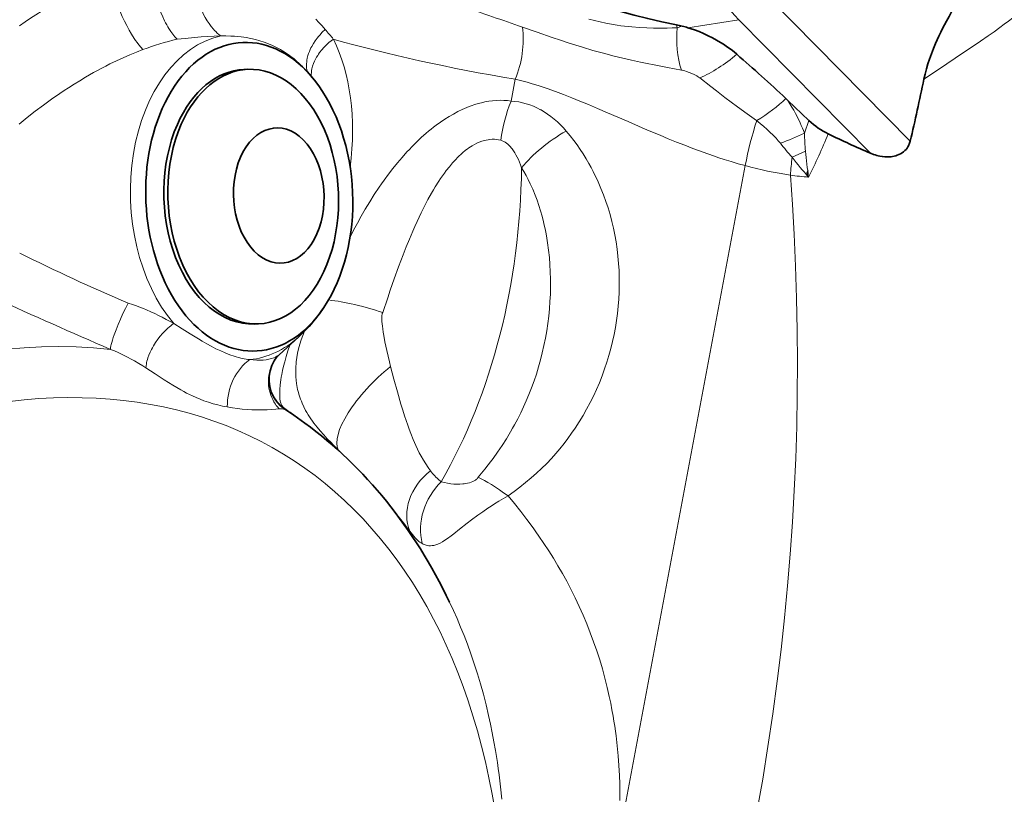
# Model space of a CAD drawing. Extents: x -672 to 7836, y -4841 to 1047.
# Tile 43 of 80: x 4629 to 4666, y -4375 to -4346. Entities that reach past the tile are written whole.
import ezdxf

# ---------------------------------------------------------------- set-up
doc = ezdxf.new("R2010")
doc.units = 0

msp = doc.modelspace()

# ---------------------------------------------------------------- linework, layer by layer
at = {"color": 7, "lineweight": 13}
for p, q in [((4662.70752, -4350.251465), (4657.331543, -4344.800781)), ((4653.922363, -4345.981934), (4653.890625, -4345.868164)), ((4656.250488, -4345.675781), (4654.328613, -4345.977539)), ((4661.213867, -4350.708008), (4656.250488, -4345.675781)), ((4647.814453, -4347.92041), (4647.660156, -4348.740723)), ((4658.718262, -4349.954102), (4658.891113, -4349.479492)), ((4658.255859, -4350.861816), (4658.759277, -4350.626465)), ((4656.485352, -4351.175293), (4651.694824, -4376.671875)), ((4639.330078, -4360.474121), (4639.080566, -4360.294434)), ((4641.141602, -4361.884766), (4641.325684, -4362.068359)), ((4641.141602, -4361.884766), (4641.172363, -4361.927734))]:
    msp.add_line(p, q, dxfattribs=at)
at = {"color": 7, "lineweight": 35}
for p, q in [((4637.737793, -4347.54541), (4637.589355, -4347.55127)), ((4658.016113, -4348.64502), (4658.095215, -4348.720215)), ((4658.095215, -4348.720215), (4658.891113, -4349.479492)), ((4638.133789, -4357.137207), (4637.98584, -4357.143066)), ((4639.658203, -4357.62207), (4638.914551, -4358.300293)), ((4638.822266, -4360.05957), (4638.831543, -4360.069824)), ((4639.881836, -4360.876953), (4639.330078, -4360.474121))]:
    msp.add_line(p, q, dxfattribs=at)
at = {"color": 7, "lineweight": 13}
for points in [[(4635.071777, -4346.413574), (4635.029297, -4346.368652), (4634.987793, -4346.321777), (4634.907715, -4346.222656), (4634.831543, -4346.117188), (4634.758789, -4346.006836), (4634.717285, -4345.938477), (4634.676758, -4345.868164), (4634.635742, -4345.79248), (4634.59668, -4345.71582), (4634.524414, -4345.562012), (4634.458008, -4345.404297), (4634.397949, -4345.243164), (4634.34375, -4345.078613), (4634.295898, -4344.912109), (4634.254395, -4344.744141), (4634.21875, -4344.574707), (4634.189941, -4344.404297), (4634.167969, -4344.233887), (4634.153809, -4344.07666), (4634.145996, -4343.92041), (4634.144531, -4343.765137), (4634.150391, -4343.612305)], [(4636.711914, -4346.289551), (4636.646973, -4346.237793), (4636.583496, -4346.182617), (4636.521973, -4346.124023), (4636.477539, -4346.078125), (4636.434082, -4346.030273), (4636.351074, -4345.930664), (4636.272461, -4345.824707), (4636.19873, -4345.713867), (4636.129395, -4345.597168), (4636.064941, -4345.476074), (4636.006348, -4345.351074), (4635.952148, -4345.222656), (4635.903809, -4345.091797), (4635.860352, -4344.958496), (4635.836914, -4344.876953), (4635.81543, -4344.79541), (4635.777832, -4344.629883), (4635.748047, -4344.462402), (4635.725586, -4344.293457), (4635.711426, -4344.132813), (4635.70459, -4343.971191), (4635.704102, -4343.810059), (4635.710938, -4343.649414)], [(4632.582031, -4344.0625), (4632.311035, -4344.165039), (4632.039551, -4344.274902), (4631.768066, -4344.39209), (4631.49707, -4344.516113), (4631.226563, -4344.646484), (4630.956543, -4344.78418), (4630.6875, -4344.928223), (4630.450195, -4345.061035), (4630.213867, -4345.19873), (4629.979004, -4345.341309), (4629.745117, -4345.488281), (4629.538574, -4345.623047), (4629.333008, -4345.76123), (4629.128906, -4345.902832)], [(4633.780273, -4346.800781), (4633.704102, -4346.714355), (4633.629883, -4346.623535), (4633.557617, -4346.528809), (4633.504883, -4346.455566), (4633.453125, -4346.380371), (4633.353027, -4346.225098), (4633.257813, -4346.064453), (4633.16748, -4345.898926), (4633.082031, -4345.729004), (4633.002441, -4345.555664), (4632.924805, -4345.37207), (4632.853516, -4345.186523), (4632.789063, -4344.999023), (4632.731934, -4344.810547), (4632.681641, -4344.621582), (4632.659668, -4344.527344), (4632.639648, -4344.433594), (4632.616211, -4344.308594), (4632.597168, -4344.18457), (4632.582031, -4344.0625)], [(4667.97998, -4344.266602), (4667.839844, -4344.432129), (4667.693848, -4344.59375), (4667.543457, -4344.751465), (4667.388184, -4344.905273), (4667.246094, -4345.039063), (4667.101074, -4345.169922), (4666.953125, -4345.29834), (4666.839844, -4345.392578), (4666.725586, -4345.486328), (4666.572266, -4345.60791), (4666.416992, -4345.727539), (4666.253906, -4345.850098), (4666.088867, -4345.971191), (4665.871094, -4346.127441), (4665.650879, -4346.281738), (4665.354492, -4346.48584), (4665.155762, -4346.621094), (4664.755859, -4346.891113), (4663.73584, -4347.578125), (4663.224609, -4347.920898)], [(4640.647949, -4346.04248), (4640.53418, -4345.908203), (4640.415527, -4345.77832), (4640.29248, -4345.652344)], [(4650.587891, -4345.651855), (4650.800781, -4345.709961), (4651.014648, -4345.762207), (4651.22998, -4345.808105), (4651.446777, -4345.848633), (4651.665039, -4345.883301), (4651.797852, -4345.901855), (4651.931152, -4345.918457), (4652.07373, -4345.933594), (4652.217285, -4345.947266), (4652.496094, -4345.967773), (4652.776855, -4345.981445), (4653.029297, -4345.98877), (4653.283203, -4345.991699), (4653.538086, -4345.990234), (4653.72998, -4345.987305), (4653.922363, -4345.981934)], [(4639.979492, -4347.634766), (4639.962891, -4347.5625), (4639.952148, -4347.488281), (4639.947266, -4347.412598), (4639.947266, -4347.335449), (4639.952637, -4347.266602), (4639.961426, -4347.197266), (4639.974609, -4347.12793), (4639.986816, -4347.076172), (4640.000977, -4347.024414), (4640.025391, -4346.947754), (4640.054199, -4346.87207), (4640.086914, -4346.796387), (4640.11377, -4346.740723), (4640.142578, -4346.685059), (4640.206055, -4346.576172), (4640.275879, -4346.469727), (4640.351563, -4346.366699), (4640.396973, -4346.310059), (4640.443848, -4346.253906), (4640.542969, -4346.145996), (4640.647949, -4346.04248)], [(4648.085449, -4345.953613), (4648.646484, -4346.148438), (4649.208008, -4346.34375), (4649.527832, -4346.452148), (4649.849609, -4346.558594), (4650.098145, -4346.637695), (4650.348633, -4346.715332), (4650.740234, -4346.831055), (4651.138184, -4346.941406), (4651.542969, -4347.046387), (4651.87207, -4347.126953), (4652.20459, -4347.203613), (4652.540039, -4347.277344), (4652.793457, -4347.330566), (4653.048828, -4347.381836), (4653.562012, -4347.47998), (4654.079102, -4347.571289)], [(4636.711914, -4346.289551), (4636.464844, -4346.293457), (4636.20752, -4346.305176), (4635.971191, -4346.321289), (4635.726563, -4346.342285), (4635.369141, -4346.379395), (4635.071777, -4346.413574)], [(4639.671387, -4347.326172), (4639.568359, -4347.231934), (4639.463867, -4347.143555), (4639.35791, -4347.060547), (4639.250977, -4346.983398), (4639.180176, -4346.935059), (4639.108887, -4346.88916), (4639.035156, -4346.84375), (4638.960449, -4346.800781), (4638.812988, -4346.721191), (4638.663086, -4346.649414), (4638.510742, -4346.584961), (4638.355957, -4346.526367), (4638.192871, -4346.473145), (4638.025391, -4346.425781), (4637.852539, -4346.385254), (4637.67334, -4346.351074), (4637.581543, -4346.336426), (4637.487793, -4346.32373), (4637.359863, -4346.30957), (4637.228516, -4346.298828), (4637.093262, -4346.291504), (4636.90625, -4346.287109), (4636.711914, -4346.289551)], [(4640.129883, -4347.8125), (4640.12793, -4347.741211), (4640.130859, -4347.668945), (4640.13916, -4347.596191), (4640.152344, -4347.523438), (4640.163574, -4347.475586), (4640.176758, -4347.427246), (4640.208984, -4347.332031), (4640.248535, -4347.237793), (4640.284668, -4347.164063), (4640.324707, -4347.091797), (4640.368652, -4347.020508), (4640.403809, -4346.968262), (4640.44043, -4346.916992), (4640.519531, -4346.816895), (4640.605469, -4346.720703), (4640.696777, -4346.628906), (4640.792969, -4346.541016), (4640.874023, -4346.474121), (4640.958008, -4346.409668)], [(4633.780273, -4346.800781), (4633.53125, -4346.896484), (4633.282227, -4346.998535), (4633.033203, -4347.106934), (4632.784668, -4347.22168), (4632.536621, -4347.341797), (4632.381348, -4347.42041), (4632.226563, -4347.500977), (4632.072266, -4347.583984), (4631.917969, -4347.668945), (4631.763672, -4347.755859), (4631.609863, -4347.845215), (4631.39502, -4347.973633), (4631.181152, -4348.105957), (4630.968262, -4348.241699), (4630.80957, -4348.346191), (4630.650879, -4348.452637), (4630.336426, -4348.670898), (4630.025391, -4348.895996), (4629.717773, -4349.12793), (4629.414063, -4349.365723), (4629.114746, -4349.609375)], [(4654.773438, -4347.868652), (4654.727539, -4347.835938), (4654.660645, -4347.79541), (4654.566406, -4347.746094), (4654.475098, -4347.704102), (4654.375488, -4347.663086), (4654.275391, -4347.625977), (4654.209473, -4347.604492), (4654.154785, -4347.588867), (4654.111816, -4347.578125), (4654.079102, -4347.571289)], [(4656.485352, -4351.175293), (4656.218262, -4351.101074), (4655.952637, -4351.021973), (4655.687988, -4350.939453), (4655.490234, -4350.875), (4655.293457, -4350.808594), (4654.902832, -4350.67041), (4654.515625, -4350.527344), (4654.206543, -4350.408203), (4653.900391, -4350.287109), (4653.586914, -4350.159668), (4653.275391, -4350.030762), (4652.869629, -4349.859375), (4652.601563, -4349.744629), (4652.071777, -4349.515625), (4651.29541, -4349.179199), (4650.915527, -4349.016602), (4650.583008, -4348.876465), (4650.253906, -4348.740723), (4649.946289, -4348.617188), (4649.641602, -4348.499023), (4649.330078, -4348.382813), (4649.020996, -4348.273438), (4648.715332, -4348.171875), (4648.412109, -4348.078613), (4648.26123, -4348.035156), (4648.111328, -4347.994629), (4647.962402, -4347.956055), (4647.814453, -4347.92041)], [(4654.773438, -4347.868652), (4655.194336, -4348.196777), (4655.405273, -4348.360352), (4655.72168, -4348.603027), (4655.959961, -4348.782715), (4656.19873, -4348.959961), (4656.558105, -4349.221191), (4656.918457, -4349.476074)], [(4647.660156, -4348.740723), (4647.522461, -4348.724121), (4647.383789, -4348.715332), (4647.243164, -4348.713379), (4647.101563, -4348.71875), (4646.958496, -4348.730957), (4646.814941, -4348.75), (4646.67041, -4348.775879), (4646.543457, -4348.804688), (4646.416016, -4348.837891), (4646.288086, -4348.876465), (4646.159668, -4348.92041), (4646.074219, -4348.952148), (4645.98877, -4348.986328), (4645.817871, -4349.060547), (4645.651367, -4349.141113), (4645.48584, -4349.229492), (4645.320801, -4349.325195), (4645.156738, -4349.428223), (4644.994629, -4349.538086), (4644.833984, -4349.653809), (4644.739258, -4349.725586), (4644.645508, -4349.799805), (4644.550781, -4349.876953), (4644.457031, -4349.956055), (4644.273438, -4350.118652), (4644.09375, -4350.287598), (4643.917969, -4350.462891), (4643.82373, -4350.561035), (4643.730957, -4350.660156), (4643.548828, -4350.863281), (4643.37207, -4351.071777), (4643.199707, -4351.284668), (4643.033203, -4351.501465), (4642.871094, -4351.72168), (4642.776367, -4351.85498), (4642.683594, -4351.989746), (4642.50293, -4352.26123), (4642.329102, -4352.535156), (4642.162109, -4352.812012), (4642.010742, -4353.07373), (4641.864746, -4353.336914), (4641.724121, -4353.601563), (4641.588379, -4353.866699)], [(4658.095215, -4348.720215), (4658.171387, -4348.843262), (4658.246582, -4348.969727), (4658.313965, -4349.087402), (4658.380859, -4349.208008), (4658.470215, -4349.379883), (4658.557129, -4349.560547), (4658.600586, -4349.657227), (4658.642578, -4349.757324), (4658.681152, -4349.854004), (4658.718262, -4349.954102)], [(4656.918457, -4349.476074), (4657.052246, -4349.585938), (4657.18457, -4349.697754), (4657.302246, -4349.801758), (4657.417969, -4349.907715), (4657.537109, -4350.022949), (4657.651855, -4350.142578), (4657.734375, -4350.23584), (4657.812988, -4350.332031)], [(4647.543945, -4363.620605), (4647.769531, -4363.458008), (4647.990723, -4363.291016), (4648.206543, -4363.120117), (4648.416504, -4362.944336), (4648.617188, -4362.76709), (4648.8125, -4362.584961), (4649.001465, -4362.397949), (4649.183105, -4362.207031), (4649.346191, -4362.025879), (4649.50293, -4361.84082), (4649.654785, -4361.651855), (4649.800781, -4361.458984), (4649.941406, -4361.262695), (4650.07666, -4361.063477), (4650.227051, -4360.82959), (4650.371094, -4360.591797), (4650.507813, -4360.351074), (4650.638184, -4360.106934), (4650.761719, -4359.859863), (4650.878418, -4359.608887), (4650.988281, -4359.35498), (4651.09082, -4359.097656), (4651.186523, -4358.836914), (4651.272461, -4358.582031), (4651.351074, -4358.324707), (4651.422363, -4358.06543), (4651.487305, -4357.804199), (4651.544434, -4357.541016), (4651.594727, -4357.276367), (4651.637207, -4357.010742), (4651.672852, -4356.743164), (4651.701172, -4356.475098), (4651.72168, -4356.206543), (4651.734863, -4355.937012), (4651.740723, -4355.666992), (4651.73877, -4355.396973), (4651.72998, -4355.126953), (4651.712891, -4354.857422), (4651.688477, -4354.587891), (4651.656738, -4354.319336), (4651.617188, -4354.051758), (4651.569824, -4353.785645), (4651.51709, -4353.528809), (4651.457031, -4353.273926), (4651.389648, -4353.020508), (4651.314941, -4352.769531), (4651.233398, -4352.520508), (4651.144531, -4352.274414), (4651.04834, -4352.03125), (4650.944824, -4351.791016), (4650.890625, -4351.671875), (4650.834473, -4351.554199), (4650.756836, -4351.398438), (4650.67627, -4351.244629), (4650.592285, -4351.092773), (4650.487793, -4350.913086), (4650.378418, -4350.736328), (4650.264648, -4350.5625), (4650.146484, -4350.392578), (4650.023926, -4350.226074), (4649.882813, -4350.046387), (4649.736816, -4349.871582)], [(4647.270996, -4350.216797), (4647.190918, -4350.199707), (4647.110352, -4350.188477), (4647.028809, -4350.182617), (4646.946777, -4350.182617), (4646.864258, -4350.187988), (4646.794922, -4350.196777), (4646.725586, -4350.209473), (4646.65625, -4350.226074), (4646.604004, -4350.240723), (4646.551758, -4350.257813), (4646.459961, -4350.291992), (4646.368652, -4350.333008), (4646.277344, -4350.379395), (4646.186523, -4350.431641), (4646.126465, -4350.469727), (4646.066895, -4350.509766), (4646.006836, -4350.552734), (4645.946777, -4350.598145), (4645.829102, -4350.695313), (4645.766113, -4350.751465), (4645.703613, -4350.80957), (4645.63916, -4350.872559), (4645.575684, -4350.9375), (4645.452637, -4351.071777), (4645.33252, -4351.213867), (4645.214844, -4351.363281), (4645.143555, -4351.458496), (4645.07373, -4351.556152), (4645.00293, -4351.658203), (4644.933594, -4351.762695), (4644.799805, -4351.973633), (4644.729004, -4352.09082), (4644.65918, -4352.209961), (4644.523926, -4352.452637), (4644.393555, -4352.700684), (4644.26709, -4352.953613), (4644.188965, -4353.116699), (4644.112305, -4353.28125), (4644.030273, -4353.462402), (4643.950195, -4353.64502), (4643.824219, -4353.941406), (4643.702637, -4354.240234), (4643.584473, -4354.541016), (4643.498535, -4354.76709), (4643.414063, -4354.993652), (4643.251465, -4355.446777), (4643.10498, -4355.870605), (4643.008789, -4356.154785), (4642.820801, -4356.711914)], [(4647.699219, -4350.54248), (4647.666016, -4350.500488), (4647.632324, -4350.460449), (4647.586914, -4350.411621), (4647.540039, -4350.367676), (4647.492676, -4350.328613), (4647.438477, -4350.290527), (4647.383301, -4350.259277), (4647.327148, -4350.234863), (4647.270996, -4350.216797)], [(4646.418945, -4362.92041), (4646.549316, -4362.76709), (4646.675781, -4362.611816), (4646.799316, -4362.45459), (4646.889648, -4362.335449), (4646.978516, -4362.214844), (4647.151367, -4361.970703), (4647.318848, -4361.72168), (4647.480957, -4361.466309), (4647.638672, -4361.205078), (4647.715332, -4361.072266), (4647.790527, -4360.937988), (4647.908203, -4360.717773), (4648.021484, -4360.494629), (4648.129395, -4360.268066), (4648.232422, -4360.037598), (4648.331055, -4359.803711), (4648.430664, -4359.54834), (4648.524902, -4359.289063), (4648.612305, -4359.027344), (4648.693848, -4358.762207), (4648.768555, -4358.494629), (4648.836914, -4358.225098), (4648.898438, -4357.953125), (4648.953613, -4357.679199), (4649.001953, -4357.404297), (4649.043457, -4357.127441), (4649.078125, -4356.850098), (4649.105957, -4356.571777), (4649.126465, -4356.292969), (4649.140625, -4356.014648), (4649.146973, -4355.736328), (4649.146973, -4355.458496), (4649.13916, -4355.181641), (4649.124512, -4354.905762), (4649.102051, -4354.631348), (4649.072754, -4354.358398), (4649.036133, -4354.087891), (4648.991699, -4353.819336), (4648.966309, -4353.685547), (4648.939453, -4353.552734), (4648.910645, -4353.421875), (4648.879883, -4353.291992), (4648.827148, -4353.084473), (4648.769043, -4352.879883), (4648.706055, -4352.678223), (4648.638184, -4352.479492), (4648.564941, -4352.28418), (4648.476074, -4352.066895), (4648.429199, -4351.960449), (4648.380859, -4351.85498), (4648.305176, -4351.699219), (4648.225586, -4351.546875), (4648.143066, -4351.398438), (4648.056152, -4351.253906)], [(4656.930664, -4375.523926), (4657.145996, -4374.299805), (4657.345703, -4373.070313), (4657.529297, -4371.836426), (4657.696289, -4370.598633), (4657.841309, -4369.406738), (4657.971191, -4368.211914), (4658.085449, -4367.014648), (4658.18457, -4365.81543), (4658.268555, -4364.614258), (4658.337402, -4363.411621), (4658.390625, -4362.20752), (4658.428223, -4361.002441), (4658.450684, -4359.796387), (4658.45752, -4358.589844), (4658.449219, -4357.381836), (4658.425781, -4356.17334), (4658.38623, -4354.963867), (4658.331543, -4353.753418), (4658.268066, -4352.64502), (4658.191406, -4351.535645)], [(4633.222168, -4356.358398), (4633.121094, -4356.553711), (4633.025391, -4356.751953), (4632.933594, -4356.95459), (4632.844727, -4357.161621), (4632.766602, -4357.357422), (4632.695801, -4357.547852), (4632.660156, -4357.651367), (4632.627441, -4357.753906), (4632.604004, -4357.834473), (4632.583496, -4357.912109), (4632.570313, -4357.970703), (4632.561035, -4358.024902), (4632.556152, -4358.064941), (4632.555176, -4358.099121)], [(4633.222168, -4356.358398), (4633.382813, -4356.408203), (4633.539063, -4356.461914), (4633.691895, -4356.518555), (4633.804199, -4356.5625), (4633.914063, -4356.608398), (4634.074707, -4356.678711), (4634.230469, -4356.751465), (4634.369629, -4356.819336), (4634.504395, -4356.887695), (4634.656738, -4356.968262), (4634.804199, -4357.048828), (4634.939941, -4357.125488)], [(4642.820801, -4356.711914), (4642.814941, -4356.719727), (4642.808594, -4356.73291), (4642.802734, -4356.75), (4642.797363, -4356.772949), (4642.790527, -4356.820313), (4642.786621, -4356.885742), (4642.786621, -4356.970215), (4642.790527, -4357.050293), (4642.797852, -4357.141602)], [(4634.939941, -4357.125488), (4634.885254, -4357.165527), (4634.831543, -4357.207031), (4634.776367, -4357.252441), (4634.722168, -4357.299805), (4634.620117, -4357.396973), (4634.522461, -4357.499023), (4634.429199, -4357.606934), (4634.341309, -4357.719727), (4634.254395, -4357.842773), (4634.213379, -4357.90625), (4634.173828, -4357.970703), (4634.137207, -4358.035156), (4634.102051, -4358.100098), (4634.050293, -4358.206543), (4634.004395, -4358.314453), (4633.965332, -4358.42334), (4633.947266, -4358.480469), (4633.932129, -4358.538086), (4633.919922, -4358.589844), (4633.910156, -4358.641602), (4633.899902, -4358.716309), (4633.894531, -4358.790039)], [(4634.939941, -4357.125488), (4635.257324, -4357.32373), (4635.554688, -4357.510254), (4635.868164, -4357.703613), (4636.01709, -4357.79248), (4636.185547, -4357.88916), (4636.348145, -4357.978516), (4636.533203, -4358.07373), (4636.711914, -4358.158691), (4636.885254, -4358.233887), (4637.053223, -4358.299316), (4637.217285, -4358.355469), (4637.297852, -4358.379883), (4637.377441, -4358.402344), (4637.523926, -4358.4375), (4637.668457, -4358.464844), (4637.739746, -4358.475586), (4637.810059, -4358.483887)], [(4642.797852, -4357.141602), (4642.807129, -4357.229492), (4642.819336, -4357.323242), (4642.837402, -4357.445801), (4642.858887, -4357.574707), (4642.905273, -4357.820801), (4642.938477, -4357.98291), (4642.973633, -4358.145508), (4643.022949, -4358.360352), (4643.07373, -4358.572266), (4643.117188, -4358.745605)], [(4639.871094, -4357.418457), (4639.805664, -4357.57959), (4639.746582, -4357.742676), (4639.694336, -4357.907227), (4639.649414, -4358.072754), (4639.611816, -4358.239258), (4639.581543, -4358.405762), (4639.55957, -4358.572266), (4639.55127, -4358.655273), (4639.544922, -4358.737793), (4639.539551, -4358.870117), (4639.539551, -4359.000977), (4639.544922, -4359.130371), (4639.555176, -4359.257324), (4639.570801, -4359.382324), (4639.58252, -4359.458008), (4639.59668, -4359.532715), (4639.612793, -4359.608887), (4639.630859, -4359.683594), (4639.671387, -4359.827148)], [(4632.555176, -4358.099121), (4632.705078, -4358.158691), (4632.851074, -4358.22168), (4632.994141, -4358.288086), (4633.099121, -4358.339844), (4633.202148, -4358.392578), (4633.334473, -4358.462891), (4633.462891, -4358.53418), (4633.623535, -4358.626465), (4633.77832, -4358.719238), (4633.894531, -4358.790039)], [(4639.080566, -4360.294434), (4639.050293, -4360.265625), (4639.022949, -4360.227539), (4638.998047, -4360.179688), (4638.977051, -4360.120605), (4638.959473, -4360.048828), (4638.946777, -4359.962891), (4638.938965, -4359.861816), (4638.937012, -4359.743652), (4638.941895, -4359.606445), (4638.956055, -4359.44043), (4638.980957, -4359.251953), (4638.99707, -4359.149414), (4639.016602, -4359.041504), (4639.046875, -4358.890625), (4639.08252, -4358.731934), (4639.124023, -4358.566406), (4639.180176, -4358.361816), (4639.243164, -4358.150879), (4639.312988, -4357.937012)], [(4637.810059, -4358.483887), (4637.745117, -4358.531738), (4637.682129, -4358.58252), (4637.621094, -4358.636719), (4637.577148, -4358.679199), (4637.53418, -4358.723145), (4637.492676, -4358.768555), (4637.452148, -4358.815918), (4637.376465, -4358.914063), (4637.306152, -4359.017578), (4637.242676, -4359.125), (4637.18457, -4359.237305), (4637.131348, -4359.356934), (4637.085449, -4359.480469), (4637.046387, -4359.606934), (4637.01416, -4359.735352), (4636.989258, -4359.865723), (4636.97168, -4359.997559), (4636.961426, -4360.129883), (4636.958496, -4360.265625)], [(4637.810059, -4358.483887), (4637.94043, -4358.499023), (4638.067383, -4358.506836), (4638.189453, -4358.507813), (4638.307129, -4358.501465), (4638.419434, -4358.488281), (4638.524414, -4358.469238), (4638.621094, -4358.444336), (4638.708984, -4358.415039), (4638.774414, -4358.387695), (4638.831055, -4358.358887), (4638.878418, -4358.329102), (4638.914551, -4358.300293)], [(4638.72998, -4358.527344), (4638.681641, -4358.611816), (4638.63916, -4358.699219), (4638.602539, -4358.789063), (4638.571777, -4358.881348), (4638.546875, -4358.975586), (4638.528809, -4359.071289), (4638.516113, -4359.168457), (4638.510254, -4359.266113), (4638.510742, -4359.364258), (4638.517578, -4359.461914), (4638.530762, -4359.559082), (4638.549805, -4359.655273), (4638.572754, -4359.742188), (4638.600586, -4359.827637), (4638.633789, -4359.911133), (4638.670898, -4359.992188), (4638.713379, -4360.071289), (4638.741699, -4360.119629), (4638.771973, -4360.166992), (4638.804199, -4360.212891), (4638.837891, -4360.257813), (4638.910156, -4360.344238)], [(4633.894531, -4358.790039), (4634.246582, -4359.023438), (4634.580078, -4359.243164), (4634.74707, -4359.350098), (4634.911133, -4359.452148), (4635.060547, -4359.541504), (4635.208008, -4359.625977), (4635.317871, -4359.686523), (4635.427246, -4359.744141), (4635.535156, -4359.79834), (4635.642578, -4359.850098), (4635.787598, -4359.916016), (4635.932617, -4359.976563), (4636.078613, -4360.032715), (4636.253906, -4360.09375), (4636.430176, -4360.147949), (4636.606445, -4360.194336), (4636.782715, -4360.233887), (4636.958984, -4360.265625)], [(4643.117188, -4358.745605), (4643.242676, -4359.21875), (4643.374512, -4359.693848), (4643.508789, -4360.15918), (4643.57666, -4360.383789), (4643.64502, -4360.602051), (4643.703125, -4360.780273), (4643.762207, -4360.95459), (4643.817871, -4361.111328), (4643.875, -4361.26416), (4643.967285, -4361.495605), (4644.015137, -4361.607422), (4644.063477, -4361.716797), (4644.129883, -4361.85791), (4644.198242, -4361.994141), (4644.268066, -4362.125), (4644.354004, -4362.275391), (4644.441406, -4362.416504), (4644.529785, -4362.549316), (4644.618652, -4362.672852)], [(4639.671387, -4359.827148), (4639.696289, -4359.90332), (4639.722656, -4359.978027), (4639.751465, -4360.052734), (4639.781738, -4360.125977), (4639.845703, -4360.264648), (4639.914063, -4360.396973), (4639.961426, -4360.480469), (4640.010254, -4360.561523), (4640.060547, -4360.640625), (4640.111816, -4360.717285), (4640.169434, -4360.799316), (4640.228027, -4360.878418), (4640.345703, -4361.028809), (4640.463867, -4361.169922), (4640.598633, -4361.321777), (4640.730957, -4361.465332), (4640.871582, -4361.611816), (4640.962891, -4361.705566), (4641.141602, -4361.884766)], [(4636.958984, -4360.265625), (4637.150879, -4360.302246), (4637.340332, -4360.331543), (4637.526367, -4360.353516), (4637.708496, -4360.369141), (4637.885254, -4360.378418), (4638.05957, -4360.382324), (4638.226563, -4360.380859), (4638.347168, -4360.377441), (4638.462402, -4360.37207), (4638.634766, -4360.361816), (4638.787598, -4360.351074), (4638.910156, -4360.344238)], [(4638.910156, -4360.344238), (4638.974121, -4360.342773), (4639.029785, -4360.344727), (4639.077148, -4360.349609), (4639.106934, -4360.355957), (4639.132324, -4360.364746)], [(4644.618652, -4362.672852), (4644.69873, -4362.773926), (4644.780273, -4362.867188), (4644.824707, -4362.914551), (4644.869629, -4362.958496), (4644.907227, -4362.993164), (4644.945313, -4363.025391), (4644.987305, -4363.057617), (4645.029297, -4363.086914)], [(4645.029297, -4363.086914), (4645.144531, -4363.117676), (4645.262207, -4363.143066), (4645.382813, -4363.162109), (4645.505371, -4363.174805), (4645.614746, -4363.179688), (4645.726074, -4363.179199), (4645.838379, -4363.171875), (4645.894043, -4363.165527), (4645.949219, -4363.157227), (4646.020508, -4363.143066), (4646.089355, -4363.125), (4646.154297, -4363.104004), (4646.214844, -4363.079102), (4646.269043, -4363.051758), (4646.315918, -4363.022461), (4646.35498, -4362.992188), (4646.376465, -4362.973145), (4646.394043, -4362.95459), (4646.408203, -4362.936523), (4646.418945, -4362.92041)], [(4644.312012, -4365.415039), (4644.349609, -4365.43457), (4644.388184, -4365.45166), (4644.421387, -4365.464355), (4644.455566, -4365.475586), (4644.508301, -4365.48877), (4644.563965, -4365.496582), (4644.623047, -4365.499023), (4644.685547, -4365.495117), (4644.751953, -4365.483887), (4644.823242, -4365.464355), (4644.899902, -4365.435547), (4644.982422, -4365.395996), (4645.072266, -4365.346191), (4645.161133, -4365.290039), (4645.256836, -4365.224121), (4645.396484, -4365.12207), (4645.49707, -4365.04541), (4645.715332, -4364.875), (4646.008301, -4364.646973), (4646.164063, -4364.52832), (4646.40625, -4364.348633), (4646.593262, -4364.215332), (4646.78418, -4364.084473), (4646.908203, -4364.002441), (4647.033203, -4363.921875), (4647.202148, -4363.817383), (4647.37207, -4363.717285), (4647.543945, -4363.620605)], [(4651.760254, -4375.104004), (4651.759277, -4374.788086), (4651.753418, -4374.471191), (4651.742188, -4374.153809), (4651.722168, -4373.782715), (4651.694824, -4373.411133), (4651.659668, -4373.039551), (4651.616699, -4372.66748), (4651.592285, -4372.481445), (4651.565918, -4372.29541), (4651.537109, -4372.109863), (4651.506836, -4371.924316), (4651.462402, -4371.676758), (4651.415039, -4371.429688), (4651.363281, -4371.183105), (4651.283691, -4370.834961), (4651.196777, -4370.488281), (4651.102051, -4370.142578), (4650.999512, -4369.798828), (4650.889648, -4369.457031), (4650.771973, -4369.117188), (4650.646973, -4368.779785), (4650.514648, -4368.444824), (4650.374512, -4368.112793), (4650.227539, -4367.783691), (4650.073242, -4367.458008), (4649.912109, -4367.135742), (4649.755859, -4366.838867), (4649.594238, -4366.54541), (4649.427246, -4366.255371), (4649.254883, -4365.969238), (4649.077637, -4365.687012), (4648.895508, -4365.408203), (4648.708984, -4365.133789), (4648.598145, -4364.975586), (4648.48584, -4364.819336), (4648.257324, -4364.510254), (4648.023926, -4364.20752), (4647.786133, -4363.911133), (4647.543945, -4363.620605)], [(4643.84082, -4364.949707), (4643.943359, -4365.080078), (4643.993652, -4365.141113), (4644.042969, -4365.197754), (4644.091797, -4365.25), (4644.154297, -4365.310059), (4644.185059, -4365.336426), (4644.216797, -4365.360352), (4644.263672, -4365.391113), (4644.312012, -4365.415039)], [(4647.315918, -4375.053711), (4647.266602, -4374.588379), (4647.209961, -4374.127441), (4647.178223, -4373.897461), (4647.14502, -4373.668945), (4647.110352, -4373.442871), (4647.07373, -4373.218262), (4647.014648, -4372.882324), (4646.95166, -4372.548828), (4646.883789, -4372.21875), (4646.812012, -4371.891602), (4646.717285, -4371.491699), (4646.615723, -4371.097168), (4646.507813, -4370.708496), (4646.393555, -4370.325684), (4646.272949, -4369.948242), (4646.145996, -4369.577148), (4646.013184, -4369.211426), (4645.887695, -4368.884766), (4645.757324, -4368.562988), (4645.622559, -4368.246582), (4645.483398, -4367.936035), (4645.34082, -4367.630859)]]:
    msp.add_lwpolyline(points, dxfattribs=at)
at = {"color": 7, "lineweight": 35}
for points in [[(4663.224609, -4347.920898), (4663.269043, -4347.724121), (4663.319336, -4347.531738), (4663.375, -4347.344238), (4663.43457, -4347.160645), (4663.507324, -4346.958496), (4663.583984, -4346.761719), (4663.665039, -4346.568359), (4663.727051, -4346.429688), (4663.790527, -4346.29248), (4663.859375, -4346.149902), (4663.929688, -4346.008789), (4664.072266, -4345.73584), (4664.17041, -4345.556152), (4664.27002, -4345.376953), (4664.475098, -4345.016113), (4664.685059, -4344.649902), (4664.851563, -4344.354004), (4664.935059, -4344.203125)], [(4654.328613, -4345.977539), (4654.452148, -4346.01709), (4654.578613, -4346.061035), (4654.747559, -4346.126465), (4654.918457, -4346.199219), (4655.087891, -4346.27832), (4655.250488, -4346.360352), (4655.407715, -4346.446289), (4655.558105, -4346.535156), (4655.664063, -4346.601563), (4655.765625, -4346.668457), (4655.861328, -4346.73584), (4655.953125, -4346.803223), (4656.064941, -4346.890625), (4656.17041, -4346.979004)], [(4662.70752, -4350.251465), (4662.686523, -4350.324707), (4662.672852, -4350.36084), (4662.657227, -4350.396973), (4662.639648, -4350.431641), (4662.620117, -4350.465332), (4662.586914, -4350.515625), (4662.548828, -4350.563477), (4662.506348, -4350.608398), (4662.458984, -4350.650391), (4662.404785, -4350.690918), (4662.34668, -4350.727051), (4662.284668, -4350.758789), (4662.219238, -4350.785645), (4662.159668, -4350.805176), (4662.098145, -4350.820801), (4662.035645, -4350.83252), (4661.988281, -4350.839355), (4661.940918, -4350.84375), (4661.845703, -4350.847168), (4661.750977, -4350.84375), (4661.657227, -4350.833496), (4661.564453, -4350.817871), (4661.504395, -4350.804688), (4661.444824, -4350.789063), (4661.385254, -4350.771484), (4661.327148, -4350.751953), (4661.213867, -4350.708008)], [(4658.87793, -4351.608887), (4658.855469, -4351.577148), (4658.839844, -4351.541992), (4658.830566, -4351.503418), (4658.828125, -4351.461914), (4658.833008, -4351.41748), (4658.844727, -4351.369141)]]:
    msp.add_lwpolyline(points, dxfattribs=at)
at = {"color": 7, "lineweight": 13}
for centre, radius, start, end in [((4586.258301, -4523.634277), 188.130895, 70.813755, 71.541123), ((4636.666016, -4349.72168), 5.421246, 37.658784, 42.739786), ((4654.990723, -4348.852051), 3.062549, 106.664011, 110.421571), ((4637.330078, -4356.280762), 10.122603, 102.891172, 110.528225), ((4653.424316, -4351.046875), 6.208584, 158.192673, 172.318802), ((4647.500488, -4351.312988), 2.577685, 60.632586, 86.45118), ((4647, -4352.175781), 3.576762, 40.098705, 60.422264), ((4672.262207, -4354.296387), 16.082877, 162.55909, 168.810147), ((4653.394531, -4338.444336), 12.681628, 290.38857, 294.822537), ((4670.108398, -4349.600098), 11.39542, 181.780325, 185.166459), ((4631.467773, -4338.13916), 30.540852, 333.829594, 337.188886), ((4664.971191, -4344.804199), 9.044064, 217.676466, 222.05153), ((4679.640137, -4348.604492), 20.97822, 185.530222, 188.234362), ((4669.316895, -4352.260254), 11.149075, 172.793104, 176.273782), ((4668.356934, -4343.083984), 12.748424, 217.595405, 221.967327), ((4660.639648, -4335.734863), 15.989466, 254.940113, 261.191376), ((4660.265625, -4335.358398), 16.309983, 262.693307, 265.119226), ((4662.665039, -4287.210449), 75.155734, 243.501848, 246.935801), ((4748.856445, -4089.68457), 292.528034, 245.638919, 246.573473), ((4639.958008, -4359.17627), 1.447219, 217.464033, 235.210067), ((4639.980469, -4359.045898), 1.539164, 221.712507, 234.228733), ((4638.996582, -4360.413086), 0.144657, 19.516967, 54.608503), ((4617.600098, -4384.511719), 32.728984, 36.703685, 38.938157), ((4645.575195, -4364.314941), 1.846756, 200.10911, 205.359504)]:
    msp.add_arc(centre, radius, start, end, dxfattribs=at)
at = {"color": 7, "lineweight": 35}
for centre, radius, start, end in [((4652.884277, -4350.865723), 5.097732, 76.057032, 78.615505), ((4653.034668, -4350.249023), 4.462919, 73.144066, 76.020251), ((4619.834473, -4389.137695), 55.655575, 46.682594, 49.242464), ((4635.459961, -4351.753418), 6.110782, 38.374325, 46.430629), ((4578.731445, -4330.398926), 86.29099, 346.698919, 348.28406), ((4660.90918, -4347.31543), 2.959608, 226.999756, 244.186384), ((4673.640625, -4321.408691), 31.825843, 243.861799, 247.016718), ((4635.54834, -4353.155273), 6.070815, 316.581908, 326.375474), ((4636.752441, -4353.966797), 4.618908, 316.712798, 326.48685), ((4635.745605, -4353.334961), 5.804016, 312.385676, 316.533393), ((4639.885742, -4359.234375), 1.35481, 148.533378, 217.369927), ((4639.640625, -4359.077637), 1.063709, 133.033193, 148.845108), ((4639.899414, -4359.135254), 1.419095, 213.577492, 222.690904)]:
    msp.add_arc(centre, radius, start, end, dxfattribs=at)
at = {"color": 7, "lineweight": 13}
for centre, major_axis, ratio, start_param, end_param in [((4659.583496, -4339.513184), (1.241211, -7.90332), 0.739997, 3.388284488, 5.48267959), ((4646.514648, -4346.807129), (-0.416504, -2.464844), 0.627101, 1.210559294, 2.027933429), ((4654.808594, -4346.482422), (0.0625, -1.999023), 0.451106, 4.445352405, 5.274501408), ((4637.42334, -4352.362305), (0.25293, -6.130371), 0.670186, 3.253654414, 5.574117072), ((4669.791016, -4339.292969), (38.460449, 0.592285), 0.263305, 3.86076039, 4.100112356), ((4631.13623, -4355.161133), (-8.375488, -10.570312), 0.606102, 2.360026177, 2.861022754), ((4655.385254, -4346.771973), (1.624023, 1.166992), 0.324171, 4.107937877, 4.973653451), ((4656.782227, -4348.877441), (1.682129, 1.082031), 0.290212, 4.607629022, 5.333215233), ((4651.044922, -4351.696289), (3.558594, 1.827148), 0.557153, 1.653523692, 2.232149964), ((4647.116211, -4353.963867), (-0.049316, -3.759277), 0.348806, 2.380338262, 2.718691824), ((4631.617676, -4348.820313), (-3.413574, 21.733398), 0.739997, 3.886395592, 4.485213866), ((4642.654785, -4357.982422), (3.724609, -1.334961), 0.317202, 1.639649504, 2.208699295), ((4616.861816, -4397.646484), (-21.718262, -37.617188), 0.57735, 3.390691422, 6.345128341), ((4617.830078, -4398.205566), (-20.971191, -36.322754), 0.57735, 2.403477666, 7.56858346), ((4637.42334, -4352.362305), (0.25293, -6.130371), 0.670186, 0.032650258, 0.512469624), ((4643.336914, -4359.966309), (2.125, 2.02002), 0.363388, 1.336133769, 3.026499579), ((4616.861816, -4397.646484), (-21.718262, -37.617188), 0.57735, 3.079689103, 3.115821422), ((4645.682129, -4363.999023), (1.672852, 1.246094), 0.814878, 1.599785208, 2.941681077), ((4648.601074, -4365.257324), (2.666016, -2.402832), 0.166068, 2.122456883, 2.662914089), ((4646.470703, -4364.620117), (-1.585938, -1.753906), 0.889414, 4.640196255, 5.750605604)]:
    msp.add_ellipse(centre, major_axis=major_axis, ratio=ratio, start_param=start_param, end_param=end_param, dxfattribs=at)
at = {"color": 7, "lineweight": 35}
for centre, major_axis, ratio, start_param, end_param in [((4663.608887, -4338.880859), (19.340332, 0.727539), 0.398955, 2.106804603, 4.170977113), ((4637.787598, -4352.347168), (0.240234, -5.81543), 0.670186, 2.397511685, 6.860134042), ((4637.787598, -4352.347168), (0.198242, -4.795898), 0.670186, 3.141628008, 4.080210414), ((4637.936035, -4352.341309), (-0.198242, 4.795898), 0.670186, 0.000035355, 0.938617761), ((4637.936035, -4352.341309), (-0.198242, 4.795898), 0.670186, 3.141628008, 6.283220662), ((4637.787598, -4352.347168), (0.240234, -5.81543), 0.670182, 0.744014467, 2.397526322), ((4637.787598, -4352.347168), (0.198242, -4.795898), 0.670186, 4.080210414, 6.283220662), ((4637.936035, -4352.341309), (-0.198242, 4.795898), 0.670186, 0.938617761, 3.141628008), ((4638.899902, -4352.30127), (-0.10498, 2.546387), 0.670186, 0.938617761, 7.221803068), ((4617.173828, -4396.32666), (-21.455078, -36.274902), 0.606746, 2.755253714, 3.082955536)]:
    msp.add_ellipse(centre, major_axis=major_axis, ratio=ratio, start_param=start_param, end_param=end_param, dxfattribs=at)

doc.saveas('drawing.dxf')
